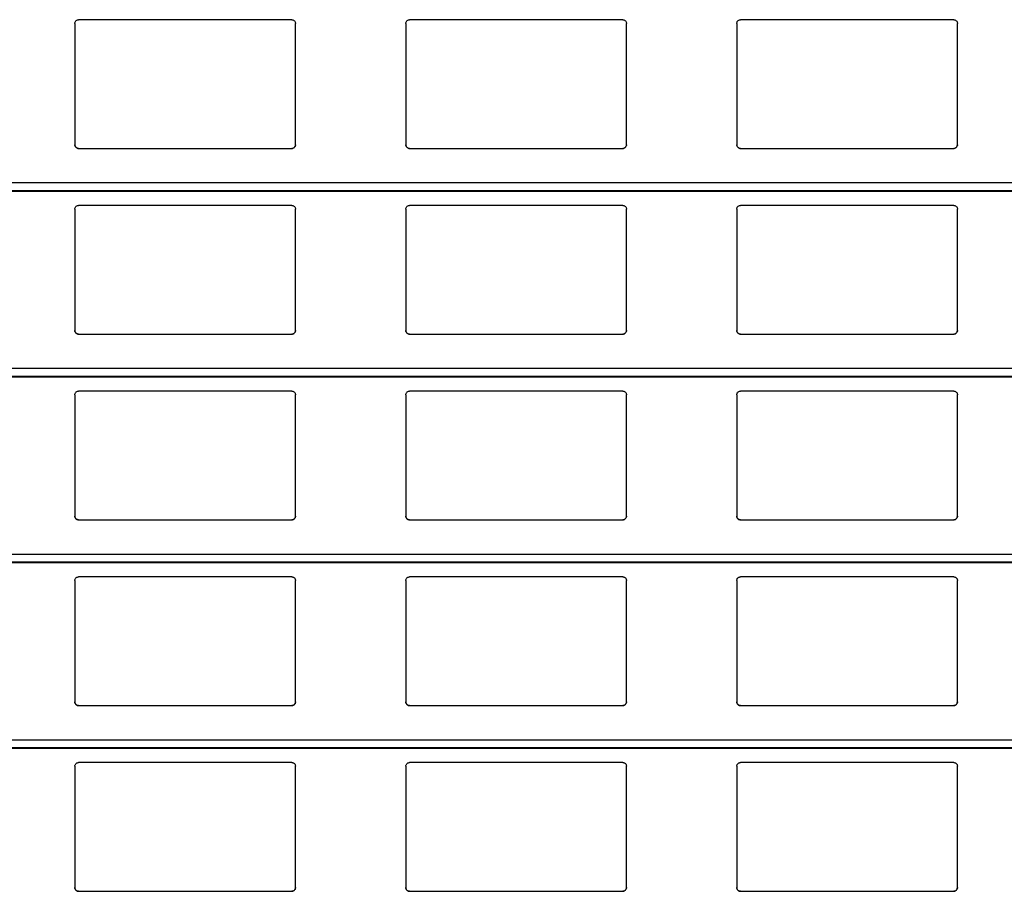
# Model space of a CAD drawing. Header units: millimetres. Extents: x 26 to 422, y 4 to 419.
# Tile 37 of 83: x 232.35 to 237.71, y 374.61 to 379.35. Entities that reach past the tile are written whole.
import ezdxf

# ---------------------------------------------------------------- set-up
doc = ezdxf.new("R2010")
doc.units = ezdxf.units.MM

msp = doc.modelspace()

# ---------------------------------------------------------------- linework, layer by layer
at = {"color": 7, "linetype": 'Continuous', "lineweight": 25}
for p, q in [((232.6545, 379.3259), (232.6545, 378.6659)), ((233.8345, 379.3459), (232.6745, 379.3459)), ((233.8545, 378.6659), (233.8545, 379.3259)), ((234.4545, 379.3259), (234.4545, 378.6659)), ((235.6345, 379.3459), (234.4745, 379.3459)), ((235.6545, 378.6659), (235.6545, 379.3259)), ((236.2545, 379.3259), (236.2545, 378.6659)), ((237.4345, 379.3459), (236.2745, 379.3459)), ((237.4545, 378.6659), (237.4545, 379.3259)), ((232.6745, 378.6459), (233.8345, 378.6459)), ((234.4745, 378.6459), (235.6345, 378.6459)), ((236.2745, 378.6459), (237.4345, 378.6459)), ((210.8795, 378.4142), (251.961, 378.4142)), ((233.8345, 378.3359), (232.6745, 378.3359)), ((235.6345, 378.3359), (234.4745, 378.3359)), ((237.4345, 378.3359), (236.2745, 378.3359)), ((232.6545, 378.3159), (232.6545, 377.6559)), ((233.8545, 377.6559), (233.8545, 378.3159)), ((234.4545, 378.3159), (234.4545, 377.6559)), ((235.6545, 377.6559), (235.6545, 378.3159)), ((236.2545, 378.3159), (236.2545, 377.6559)), ((237.4545, 377.6559), (237.4545, 378.3159)), ((232.6745, 377.6359), (233.8345, 377.6359)), ((234.4745, 377.6359), (235.6345, 377.6359)), ((236.2745, 377.6359), (237.4345, 377.6359)), ((210.8795, 377.4042), (251.961, 377.4042)), ((233.8345, 377.3259), (232.6745, 377.3259)), ((235.6345, 377.3259), (234.4745, 377.3259)), ((237.4345, 377.3259), (236.2745, 377.3259)), ((232.6545, 377.3059), (232.6545, 376.6459)), ((233.8545, 376.6459), (233.8545, 377.3059)), ((234.4545, 377.3059), (234.4545, 376.6459)), ((235.6545, 376.6459), (235.6545, 377.3059)), ((236.2545, 377.3059), (236.2545, 376.6459)), ((237.4545, 376.6459), (237.4545, 377.3059)), ((232.6745, 376.6259), (233.8345, 376.6259)), ((234.4745, 376.6259), (235.6345, 376.6259)), ((236.2745, 376.6259), (237.4345, 376.6259)), ((210.8795, 376.3942), (251.961, 376.3942)), ((233.8345, 376.3159), (232.6745, 376.3159)), ((235.6345, 376.3159), (234.4745, 376.3159)), ((237.4345, 376.3159), (236.2745, 376.3159)), ((232.6545, 376.2959), (232.6545, 375.6359)), ((233.8545, 375.6359), (233.8545, 376.2959)), ((234.4545, 376.2959), (234.4545, 375.6359)), ((235.6545, 375.6359), (235.6545, 376.2959)), ((236.2545, 376.2959), (236.2545, 375.6359)), ((237.4545, 375.6359), (237.4545, 376.2959)), ((232.6745, 375.6159), (233.8345, 375.6159)), ((234.4745, 375.6159), (235.6345, 375.6159)), ((236.2745, 375.6159), (237.4345, 375.6159)), ((210.8795, 375.3842), (251.961, 375.3842)), ((232.6545, 375.2859), (232.6545, 374.6259)), ((233.8345, 375.3059), (232.6745, 375.3059)), ((233.8545, 374.6259), (233.8545, 375.2859)), ((234.4545, 375.2859), (234.4545, 374.6259)), ((235.6345, 375.3059), (234.4745, 375.3059)), ((235.6545, 374.6259), (235.6545, 375.2859)), ((236.2545, 375.2859), (236.2545, 374.6259)), ((237.4345, 375.3059), (236.2745, 375.3059)), ((237.4545, 374.6259), (237.4545, 375.2859)), ((232.6745, 374.6059), (233.8345, 374.6059)), ((234.4745, 374.6059), (235.6345, 374.6059)), ((236.2745, 374.6059), (237.4345, 374.6059))]:
    msp.add_line(p, q, dxfattribs=at)
at = {"color": 8, "linetype": 'Continuous', "lineweight": 25}
for p, q in [((251.961, 378.4583), (210.8795, 378.4583)), ((251.961, 378.4161), (210.8795, 378.4161)), ((251.961, 377.4483), (210.8795, 377.4483)), ((251.961, 377.4061), (210.8795, 377.4061)), ((251.961, 376.4383), (210.8795, 376.4383)), ((251.961, 376.3961), (210.8795, 376.3961)), ((251.961, 375.4283), (210.8795, 375.4283)), ((251.961, 375.3861), (210.8795, 375.3861))]:
    msp.add_line(p, q, dxfattribs=at)
at = {"color": 7, "linetype": 'Continuous', "lineweight": 25}
for points, knots in [([(232.6545, 379.3259), (232.6547, 379.3284), (232.6552, 379.3332), (232.6592, 379.3396), (232.665, 379.344), (232.6705, 379.3458), (232.6736, 379.3459), (232.6745, 379.3459)], [0, 0, 0, 0, 0.2412425, 0.4828754, 0.7136055, 0.9230073, 1, 1, 1, 1]), ([(233.8345, 379.3459), (233.8366, 379.3458), (233.8408, 379.3454), (233.8464, 379.3424), (233.8509, 379.3379), (233.8539, 379.3322), (233.8543, 379.328), (233.8545, 379.3259)], [0, 0, 0, 0, 0.190926, 0.381657, 0.579751, 0.795395, 1, 1, 1, 1]), ([(234.4545, 379.3259), (234.4547, 379.3284), (234.4552, 379.3332), (234.4592, 379.3396), (234.465, 379.344), (234.4705, 379.3458), (234.4736, 379.3459), (234.4745, 379.3459)], [0, 0, 0, 0, 0.241288, 0.482942, 0.71358, 0.923001, 1, 1, 1, 1]), ([(235.6345, 379.3459), (235.6366, 379.3458), (235.6408, 379.3454), (235.6464, 379.3424), (235.6509, 379.3379), (235.6539, 379.3322), (235.6543, 379.328), (235.6545, 379.3259)], [0, 0, 0, 0, 0.190918, 0.381641, 0.579727, 0.795424, 1, 1, 1, 1]), ([(236.2545, 379.3259), (236.2547, 379.3284), (236.2552, 379.3332), (236.2592, 379.3396), (236.265, 379.344), (236.2705, 379.3458), (236.2736, 379.3459), (236.2745, 379.3459)], [0, 0, 0, 0, 0.2412545, 0.4828752, 0.7134821, 0.9230112, 1, 1, 1, 1]), ([(237.4345, 379.3459), (237.4366, 379.3458), (237.4408, 379.3454), (237.4464, 379.3424), (237.4509, 379.3379), (237.4539, 379.3322), (237.4543, 379.328), (237.4545, 379.3259)], [0, 0, 0, 0, 0.191047, 0.381629, 0.5798, 0.795419, 1, 1, 1, 1]), ([(232.6745, 378.6459), (232.6723, 378.6462), (232.6679, 378.6466), (232.662, 378.6499), (232.6574, 378.6548), (232.6549, 378.6604), (232.6546, 378.6643), (232.6545, 378.6659)], [0, 0, 0, 0, 0.207869, 0.415745, 0.626037, 0.841701, 1, 1, 1, 1]), ([(232.6545, 378.6659), (232.6547, 378.6636), (232.6551, 378.6588), (232.6579, 378.6549), (232.6594, 378.6528)], [0, 0, 0, 0, 0.484715, 1, 1, 1, 1]), ([(233.8545, 378.6659), (233.8542, 378.6637), (233.8538, 378.6591), (233.8502, 378.653), (233.8449, 378.6485), (233.8393, 378.6462), (233.8358, 378.646), (233.8345, 378.6459)], [0, 0, 0, 0, 0.221353, 0.442725, 0.662072, 0.876197, 1, 1, 1, 1]), ([(233.8496, 378.6528), (233.8509, 378.6547), (233.8538, 378.6587), (233.8542, 378.6635), (233.8545, 378.6659)], [0, 0, 0, 0, 0.480493, 1, 1, 1, 1]), ([(234.4745, 378.6459), (234.4723, 378.6462), (234.4679, 378.6466), (234.462, 378.6499), (234.4574, 378.6548), (234.4549, 378.6604), (234.4546, 378.6643), (234.4545, 378.6659)], [0, 0, 0, 0, 0.207884, 0.415643, 0.626051, 0.841672, 1, 1, 1, 1]), ([(234.4545, 378.6659), (234.4547, 378.6636), (234.4551, 378.6588), (234.4579, 378.6549), (234.4594, 378.6528)], [0, 0, 0, 0, 0.484715, 1, 1, 1, 1]), ([(235.6545, 378.6659), (235.6542, 378.6637), (235.6538, 378.6591), (235.6502, 378.653), (235.6449, 378.6485), (235.6393, 378.6462), (235.6358, 378.646), (235.6345, 378.6459)], [0, 0, 0, 0, 0.221353, 0.442725, 0.662072, 0.876197, 1, 1, 1, 1]), ([(235.6496, 378.6528), (235.6509, 378.6547), (235.6538, 378.6587), (235.6542, 378.6635), (235.6545, 378.6659)], [0, 0, 0, 0, 0.480493, 1, 1, 1, 1]), ([(236.2745, 378.6459), (236.2723, 378.6462), (236.2679, 378.6466), (236.262, 378.6499), (236.2574, 378.6548), (236.2549, 378.6604), (236.2546, 378.6643), (236.2545, 378.6659)], [0, 0, 0, 0, 0.207857, 0.41572, 0.6261, 0.841693, 1, 1, 1, 1]), ([(236.2545, 378.6659), (236.2547, 378.6636), (236.2551, 378.6588), (236.2579, 378.6549), (236.2594, 378.6528)], [0, 0, 0, 0, 0.484743, 1, 1, 1, 1]), ([(237.4545, 378.6659), (237.4542, 378.6637), (237.4538, 378.6591), (237.4502, 378.653), (237.4449, 378.6485), (237.4393, 378.6462), (237.4358, 378.646), (237.4345, 378.6459)], [0, 0, 0, 0, 0.2213308, 0.442754, 0.6619662, 0.876209, 1, 1, 1, 1]), ([(237.4496, 378.6528), (237.4509, 378.6547), (237.4538, 378.6587), (237.4542, 378.6635), (237.4545, 378.6659)], [0, 0, 0, 0, 0.480465, 1, 1, 1, 1]), ([(232.6594, 378.6528), (232.661, 378.6513), (232.6643, 378.6482), (232.6698, 378.6462), (232.6733, 378.646), (232.6745, 378.6459)], [0, 0, 0, 0, 0.39666, 0.793888, 1, 1, 1, 1]), ([(233.8345, 378.6459), (233.8366, 378.6462), (233.841, 378.6466), (233.8461, 378.6493), (233.8486, 378.6518), (233.8496, 378.6528)], [0, 0, 0, 0, 0.37573, 0.750881, 1, 1, 1, 1]), ([(234.4594, 378.6528), (234.461, 378.6513), (234.4643, 378.6482), (234.4698, 378.6462), (234.4733, 378.646), (234.4745, 378.6459)], [0, 0, 0, 0, 0.396897, 0.794151, 1, 1, 1, 1]), ([(235.6345, 378.6459), (235.6366, 378.6462), (235.641, 378.6466), (235.6461, 378.6493), (235.6486, 378.6518), (235.6496, 378.6528)], [0, 0, 0, 0, 0.375714, 0.751091, 1, 1, 1, 1]), ([(236.2594, 378.6528), (236.261, 378.6513), (236.2643, 378.6482), (236.2698, 378.6462), (236.2733, 378.646), (236.2745, 378.6459)], [0, 0, 0, 0, 0.39666, 0.793888, 1, 1, 1, 1]), ([(237.4345, 378.6459), (237.4366, 378.6462), (237.441, 378.6466), (237.4461, 378.6493), (237.4486, 378.6518), (237.4496, 378.6528)], [0, 0, 0, 0, 0.3759755, 0.7510985, 1, 1, 1, 1]), ([(232.6545, 378.3159), (232.6547, 378.3184), (232.6552, 378.3232), (232.6592, 378.3296), (232.665, 378.334), (232.6705, 378.3358), (232.6736, 378.3359), (232.6745, 378.3359)], [0, 0, 0, 0, 0.2412425, 0.4828754, 0.7136055, 0.9230073, 1, 1, 1, 1]), ([(233.8345, 378.3359), (233.8366, 378.3358), (233.8408, 378.3354), (233.8464, 378.3324), (233.8509, 378.3279), (233.8539, 378.3222), (233.8543, 378.318), (233.8545, 378.3159)], [0, 0, 0, 0, 0.190922, 0.381616, 0.579755, 0.795334, 1, 1, 1, 1]), ([(234.4545, 378.3159), (234.4547, 378.3184), (234.4552, 378.3232), (234.4592, 378.3296), (234.465, 378.334), (234.4705, 378.3358), (234.4736, 378.3359), (234.4745, 378.3359)], [0, 0, 0, 0, 0.241288, 0.482942, 0.71358, 0.923001, 1, 1, 1, 1]), ([(235.6345, 378.3359), (235.6366, 378.3358), (235.6408, 378.3354), (235.6464, 378.3324), (235.6509, 378.3279), (235.6539, 378.3222), (235.6543, 378.318), (235.6545, 378.3159)], [0, 0, 0, 0, 0.190914, 0.381601, 0.579731, 0.795363, 1, 1, 1, 1]), ([(236.2545, 378.3159), (236.2547, 378.3184), (236.2552, 378.3232), (236.2592, 378.3296), (236.265, 378.334), (236.2705, 378.3358), (236.2736, 378.3359), (236.2745, 378.3359)], [0, 0, 0, 0, 0.2412545, 0.4828752, 0.7134821, 0.9230112, 1, 1, 1, 1]), ([(237.4345, 378.3359), (237.4366, 378.3358), (237.4408, 378.3354), (237.4464, 378.3324), (237.4509, 378.3279), (237.4539, 378.3222), (237.4543, 378.318), (237.4545, 378.3159)], [0, 0, 0, 0, 0.191043, 0.381589, 0.579803, 0.795357, 1, 1, 1, 1]), ([(232.6745, 377.6359), (232.6723, 377.6362), (232.6679, 377.6366), (232.662, 377.6399), (232.6574, 377.6448), (232.6549, 377.6504), (232.6546, 377.6543), (232.6545, 377.6559)], [0, 0, 0, 0, 0.207861, 0.41574, 0.626036, 0.841771, 1, 1, 1, 1]), ([(232.6545, 377.6559), (232.6547, 377.6536), (232.6551, 377.6488), (232.6579, 377.6449), (232.6594, 377.6428)], [0, 0, 0, 0, 0.484715, 1, 1, 1, 1]), ([(232.6594, 377.6428), (232.661, 377.6413), (232.6643, 377.6382), (232.6698, 377.6362), (232.6733, 377.636), (232.6745, 377.6359)], [0, 0, 0, 0, 0.396665, 0.793898, 1, 1, 1, 1]), ([(233.8545, 377.6559), (233.8542, 377.6537), (233.8538, 377.6491), (233.8502, 377.643), (233.8449, 377.6385), (233.8393, 377.6362), (233.8358, 377.636), (233.8345, 377.6359)], [0, 0, 0, 0, 0.221359, 0.442737, 0.66209, 0.876193, 1, 1, 1, 1]), ([(233.8345, 377.6359), (233.8366, 377.6362), (233.841, 377.6366), (233.8461, 377.6393), (233.8486, 377.6418), (233.8496, 377.6428)], [0, 0, 0, 0, 0.375727, 0.750961, 1, 1, 1, 1]), ([(233.8496, 377.6428), (233.8509, 377.6447), (233.8538, 377.6487), (233.8542, 377.6535), (233.8545, 377.6559)], [0, 0, 0, 0, 0.480493, 1, 1, 1, 1]), ([(234.4745, 377.6359), (234.4723, 377.6362), (234.4679, 377.6366), (234.462, 377.6399), (234.4574, 377.6448), (234.4549, 377.6504), (234.4546, 377.6543), (234.4545, 377.6559)], [0, 0, 0, 0, 0.207876, 0.415638, 0.62605, 0.841742, 1, 1, 1, 1]), ([(234.4545, 377.6559), (234.4547, 377.6536), (234.4551, 377.6488), (234.4579, 377.6449), (234.4594, 377.6428)], [0, 0, 0, 0, 0.484715, 1, 1, 1, 1]), ([(234.4594, 377.6428), (234.461, 377.6413), (234.4643, 377.6382), (234.4698, 377.6362), (234.4733, 377.636), (234.4745, 377.6359)], [0, 0, 0, 0, 0.396902, 0.79416, 1, 1, 1, 1]), ([(235.6545, 377.6559), (235.6542, 377.6537), (235.6538, 377.6491), (235.6502, 377.643), (235.6449, 377.6385), (235.6393, 377.6362), (235.6358, 377.636), (235.6345, 377.6359)], [0, 0, 0, 0, 0.221359, 0.442737, 0.66209, 0.876193, 1, 1, 1, 1]), ([(235.6345, 377.6359), (235.6366, 377.6362), (235.641, 377.6366), (235.6461, 377.6393), (235.6486, 377.6418), (235.6496, 377.6428)], [0, 0, 0, 0, 0.3757113, 0.751171, 1, 1, 1, 1]), ([(235.6496, 377.6428), (235.6509, 377.6447), (235.6538, 377.6487), (235.6542, 377.6535), (235.6545, 377.6559)], [0, 0, 0, 0, 0.480493, 1, 1, 1, 1]), ([(236.2745, 377.6359), (236.2723, 377.6362), (236.2679, 377.6366), (236.262, 377.6399), (236.2574, 377.6448), (236.2549, 377.6504), (236.2546, 377.6543), (236.2545, 377.6559)], [0, 0, 0, 0, 0.207848, 0.415715, 0.626099, 0.841763, 1, 1, 1, 1]), ([(236.2545, 377.6559), (236.2547, 377.6536), (236.2551, 377.6488), (236.2579, 377.6449), (236.2594, 377.6428)], [0, 0, 0, 0, 0.484743, 1, 1, 1, 1]), ([(236.2594, 377.6428), (236.261, 377.6413), (236.2643, 377.6382), (236.2698, 377.6362), (236.2733, 377.636), (236.2745, 377.6359)], [0, 0, 0, 0, 0.396665, 0.793898, 1, 1, 1, 1]), ([(237.4545, 377.6559), (237.4542, 377.6537), (237.4538, 377.6491), (237.4502, 377.643), (237.4449, 377.6385), (237.4393, 377.6362), (237.4358, 377.636), (237.4345, 377.6359)], [0, 0, 0, 0, 0.2213367, 0.4427659, 0.661984, 0.8762057, 1, 1, 1, 1]), ([(237.4345, 377.6359), (237.4366, 377.6362), (237.441, 377.6366), (237.4461, 377.6393), (237.4486, 377.6418), (237.4496, 377.6428)], [0, 0, 0, 0, 0.375972, 0.751179, 1, 1, 1, 1]), ([(237.4496, 377.6428), (237.4509, 377.6447), (237.4538, 377.6487), (237.4542, 377.6535), (237.4545, 377.6559)], [0, 0, 0, 0, 0.480465, 1, 1, 1, 1]), ([(232.6545, 377.3059), (232.6547, 377.3084), (232.6552, 377.3132), (232.6592, 377.3196), (232.665, 377.324), (232.6705, 377.3258), (232.6736, 377.3259), (232.6745, 377.3259)], [0, 0, 0, 0, 0.2413011, 0.4828691, 0.7136349, 0.9230096, 1, 1, 1, 1]), ([(233.8345, 377.3259), (233.8366, 377.3258), (233.8408, 377.3254), (233.8464, 377.3224), (233.8509, 377.3179), (233.8539, 377.3122), (233.8543, 377.308), (233.8545, 377.3059)], [0, 0, 0, 0, 0.190906, 0.381629, 0.579764, 0.795338, 1, 1, 1, 1]), ([(234.4545, 377.3059), (234.4547, 377.3084), (234.4552, 377.3132), (234.4592, 377.3196), (234.465, 377.324), (234.4705, 377.3258), (234.4736, 377.3259), (234.4745, 377.3259)], [0, 0, 0, 0, 0.241346, 0.482935, 0.71361, 0.923003, 1, 1, 1, 1]), ([(235.6345, 377.3259), (235.6366, 377.3258), (235.6408, 377.3254), (235.6464, 377.3224), (235.6509, 377.3179), (235.6539, 377.3122), (235.6543, 377.308), (235.6545, 377.3059)], [0, 0, 0, 0, 0.1908985, 0.3816135, 0.5797397, 0.7953669, 1, 1, 1, 1]), ([(236.2545, 377.3059), (236.2547, 377.3084), (236.2552, 377.3132), (236.2592, 377.3196), (236.265, 377.324), (236.2705, 377.3258), (236.2736, 377.3259), (236.2745, 377.3259)], [0, 0, 0, 0, 0.241313, 0.482869, 0.713512, 0.923013, 1, 1, 1, 1]), ([(237.4345, 377.3259), (237.4366, 377.3258), (237.4408, 377.3254), (237.4464, 377.3224), (237.4509, 377.3179), (237.4539, 377.3122), (237.4543, 377.308), (237.4545, 377.3059)], [0, 0, 0, 0, 0.191028, 0.381601, 0.579812, 0.795362, 1, 1, 1, 1]), ([(232.6745, 376.6259), (232.6723, 376.6262), (232.6679, 376.6266), (232.662, 376.6299), (232.6574, 376.6348), (232.6549, 376.6404), (232.6546, 376.6443), (232.6545, 376.6459)], [0, 0, 0, 0, 0.2078819, 0.4157697, 0.6260198, 0.8417648, 1, 1, 1, 1]), ([(232.6545, 376.6459), (232.6547, 376.6436), (232.6551, 376.6388), (232.6579, 376.6349), (232.6594, 376.6328)], [0, 0, 0, 0, 0.4845669, 1, 1, 1, 1]), ([(232.6594, 376.6328), (232.661, 376.6313), (232.6643, 376.6282), (232.6698, 376.6262), (232.6733, 376.626), (232.6745, 376.6259)], [0, 0, 0, 0, 0.396608, 0.79387, 1, 1, 1, 1]), ([(233.8545, 376.6459), (233.8542, 376.6437), (233.8538, 376.6391), (233.8502, 376.633), (233.8449, 376.6285), (233.8393, 376.6262), (233.8358, 376.626), (233.8345, 376.6259)], [0, 0, 0, 0, 0.221288, 0.442733, 0.662087, 0.876192, 1, 1, 1, 1]), ([(233.8345, 376.6259), (233.8366, 376.6262), (233.841, 376.6266), (233.8461, 376.6293), (233.8486, 376.6318), (233.8496, 376.6328)], [0, 0, 0, 0, 0.375765, 0.750951, 1, 1, 1, 1]), ([(233.8496, 376.6328), (233.8509, 376.6347), (233.8538, 376.6387), (233.8542, 376.6435), (233.8545, 376.6459)], [0, 0, 0, 0, 0.480493, 1, 1, 1, 1]), ([(234.4745, 376.6259), (234.4723, 376.6262), (234.4679, 376.6266), (234.462, 376.6299), (234.4574, 376.6348), (234.4549, 376.6404), (234.4546, 376.6443), (234.4545, 376.6459)], [0, 0, 0, 0, 0.2078969, 0.415668, 0.6260342, 0.8417354, 1, 1, 1, 1]), ([(234.4545, 376.6459), (234.4547, 376.6436), (234.4551, 376.6388), (234.4579, 376.6349), (234.4594, 376.6328)], [0, 0, 0, 0, 0.4845669, 1, 1, 1, 1]), ([(234.4594, 376.6328), (234.461, 376.6313), (234.4643, 376.6282), (234.4698, 376.6262), (234.4733, 376.626), (234.4745, 376.6259)], [0, 0, 0, 0, 0.396845, 0.794133, 1, 1, 1, 1]), ([(235.6545, 376.6459), (235.6542, 376.6437), (235.6538, 376.6391), (235.6502, 376.633), (235.6449, 376.6285), (235.6393, 376.6262), (235.6358, 376.626), (235.6345, 376.6259)], [0, 0, 0, 0, 0.221288, 0.442733, 0.662087, 0.876192, 1, 1, 1, 1]), ([(235.6345, 376.6259), (235.6366, 376.6262), (235.641, 376.6266), (235.6461, 376.6293), (235.6486, 376.6318), (235.6496, 376.6328)], [0, 0, 0, 0, 0.375749, 0.751161, 1, 1, 1, 1]), ([(235.6496, 376.6328), (235.6509, 376.6347), (235.6538, 376.6387), (235.6542, 376.6435), (235.6545, 376.6459)], [0, 0, 0, 0, 0.480493, 1, 1, 1, 1]), ([(236.2745, 376.6259), (236.2723, 376.6262), (236.2679, 376.6266), (236.262, 376.6299), (236.2574, 376.6348), (236.2549, 376.6404), (236.2546, 376.6443), (236.2545, 376.6459)], [0, 0, 0, 0, 0.20787, 0.415745, 0.626083, 0.841756, 1, 1, 1, 1]), ([(236.2545, 376.6459), (236.2547, 376.6436), (236.2551, 376.6388), (236.2579, 376.6349), (236.2594, 376.6328)], [0, 0, 0, 0, 0.484595, 1, 1, 1, 1]), ([(236.2594, 376.6328), (236.261, 376.6313), (236.2643, 376.6282), (236.2698, 376.6262), (236.2733, 376.626), (236.2745, 376.6259)], [0, 0, 0, 0, 0.396608, 0.79387, 1, 1, 1, 1]), ([(237.4545, 376.6459), (237.4542, 376.6437), (237.4538, 376.6391), (237.4502, 376.633), (237.4449, 376.6285), (237.4393, 376.6262), (237.4358, 376.626), (237.4345, 376.6259)], [0, 0, 0, 0, 0.221266, 0.442761, 0.661981, 0.876205, 1, 1, 1, 1]), ([(237.4345, 376.6259), (237.4366, 376.6262), (237.441, 376.6266), (237.4461, 376.6293), (237.4486, 376.6318), (237.4496, 376.6328)], [0, 0, 0, 0, 0.3760104, 0.7511683, 1, 1, 1, 1]), ([(237.4496, 376.6328), (237.4509, 376.6347), (237.4538, 376.6387), (237.4542, 376.6435), (237.4545, 376.6459)], [0, 0, 0, 0, 0.480465, 1, 1, 1, 1]), ([(232.6545, 376.2959), (232.6547, 376.2984), (232.6552, 376.3032), (232.6592, 376.3096), (232.665, 376.314), (232.6705, 376.3158), (232.6736, 376.3159), (232.6745, 376.3159)], [0, 0, 0, 0, 0.241244, 0.482878, 0.713609, 0.923012, 1, 1, 1, 1]), ([(233.8345, 376.3159), (233.8366, 376.3158), (233.8408, 376.3154), (233.8464, 376.3124), (233.8509, 376.3079), (233.8539, 376.3022), (233.8543, 376.298), (233.8545, 376.2959)], [0, 0, 0, 0, 0.190919, 0.381654, 0.579802, 0.79539, 1, 1, 1, 1]), ([(234.4545, 376.2959), (234.4547, 376.2984), (234.4552, 376.3032), (234.4592, 376.3096), (234.465, 376.314), (234.4705, 376.3158), (234.4736, 376.3159), (234.4745, 376.3159)], [0, 0, 0, 0, 0.241289, 0.482944, 0.713584, 0.923005, 1, 1, 1, 1]), ([(235.6345, 376.3159), (235.6366, 376.3158), (235.6408, 376.3154), (235.6464, 376.3124), (235.6509, 376.3079), (235.6539, 376.3022), (235.6543, 376.298), (235.6545, 376.2959)], [0, 0, 0, 0, 0.190911, 0.381639, 0.579778, 0.795419, 1, 1, 1, 1]), ([(236.2545, 376.2959), (236.2547, 376.2984), (236.2552, 376.3032), (236.2592, 376.3096), (236.265, 376.314), (236.2705, 376.3158), (236.2736, 376.3159), (236.2745, 376.3159)], [0, 0, 0, 0, 0.2412556, 0.4828774, 0.7134854, 0.9230154, 1, 1, 1, 1]), ([(237.4345, 376.3159), (237.4366, 376.3158), (237.4408, 376.3154), (237.4464, 376.3124), (237.4509, 376.3079), (237.4539, 376.3022), (237.4543, 376.298), (237.4545, 376.2959)], [0, 0, 0, 0, 0.1910401, 0.3816266, 0.57985, 0.7954139, 1, 1, 1, 1]), ([(232.6745, 375.6159), (232.6723, 375.6162), (232.6679, 375.6166), (232.662, 375.6199), (232.6574, 375.6248), (232.6549, 375.6304), (232.6546, 375.6343), (232.6545, 375.6359)], [0, 0, 0, 0, 0.207867, 0.415739, 0.625974, 0.841703, 1, 1, 1, 1]), ([(232.6545, 375.6359), (232.6547, 375.6336), (232.6551, 375.6288), (232.6579, 375.6249), (232.6594, 375.6228)], [0, 0, 0, 0, 0.4846479, 1, 1, 1, 1]), ([(232.6594, 375.6228), (232.661, 375.6213), (232.6643, 375.6182), (232.6698, 375.6162), (232.6733, 375.616), (232.6745, 375.6159)], [0, 0, 0, 0, 0.396608, 0.79387, 1, 1, 1, 1]), ([(233.8545, 375.6359), (233.8542, 375.6337), (233.8538, 375.6291), (233.8502, 375.623), (233.8449, 375.6185), (233.8393, 375.6162), (233.8358, 375.616), (233.8345, 375.6159)], [0, 0, 0, 0, 0.221353, 0.442725, 0.662072, 0.876197, 1, 1, 1, 1]), ([(233.8345, 375.6159), (233.8366, 375.6162), (233.841, 375.6166), (233.8461, 375.6193), (233.8486, 375.6218), (233.8496, 375.6228)], [0, 0, 0, 0, 0.375765, 0.750951, 1, 1, 1, 1]), ([(233.8496, 375.6228), (233.8509, 375.6247), (233.8538, 375.6287), (233.8542, 375.6335), (233.8545, 375.6359)], [0, 0, 0, 0, 0.4805644, 1, 1, 1, 1]), ([(234.4745, 375.6159), (234.4723, 375.6162), (234.4679, 375.6166), (234.462, 375.6199), (234.4574, 375.6248), (234.4549, 375.6304), (234.4546, 375.6343), (234.4545, 375.6359)], [0, 0, 0, 0, 0.207882, 0.415638, 0.625988, 0.841674, 1, 1, 1, 1]), ([(234.4545, 375.6359), (234.4547, 375.6336), (234.4551, 375.6288), (234.4579, 375.6249), (234.4594, 375.6228)], [0, 0, 0, 0, 0.4846479, 1, 1, 1, 1]), ([(234.4594, 375.6228), (234.461, 375.6213), (234.4643, 375.6182), (234.4698, 375.6162), (234.4733, 375.616), (234.4745, 375.6159)], [0, 0, 0, 0, 0.396845, 0.794133, 1, 1, 1, 1]), ([(235.6545, 375.6359), (235.6542, 375.6337), (235.6538, 375.6291), (235.6502, 375.623), (235.6449, 375.6185), (235.6393, 375.6162), (235.6358, 375.616), (235.6345, 375.6159)], [0, 0, 0, 0, 0.221353, 0.442725, 0.662072, 0.876197, 1, 1, 1, 1]), ([(235.6345, 375.6159), (235.6366, 375.6162), (235.641, 375.6166), (235.6461, 375.6193), (235.6486, 375.6218), (235.6496, 375.6228)], [0, 0, 0, 0, 0.375749, 0.751161, 1, 1, 1, 1]), ([(235.6496, 375.6228), (235.6509, 375.6247), (235.6538, 375.6287), (235.6542, 375.6335), (235.6545, 375.6359)], [0, 0, 0, 0, 0.4805644, 1, 1, 1, 1]), ([(236.2745, 375.6159), (236.2723, 375.6162), (236.2679, 375.6166), (236.262, 375.6199), (236.2574, 375.6248), (236.2549, 375.6304), (236.2546, 375.6343), (236.2545, 375.6359)], [0, 0, 0, 0, 0.207854, 0.415715, 0.626038, 0.841695, 1, 1, 1, 1]), ([(236.2545, 375.6359), (236.2547, 375.6336), (236.2551, 375.6288), (236.2579, 375.6249), (236.2594, 375.6228)], [0, 0, 0, 0, 0.4846762, 1, 1, 1, 1]), ([(236.2594, 375.6228), (236.261, 375.6213), (236.2643, 375.6182), (236.2698, 375.6162), (236.2733, 375.616), (236.2745, 375.6159)], [0, 0, 0, 0, 0.396608, 0.79387, 1, 1, 1, 1]), ([(237.4545, 375.6359), (237.4542, 375.6337), (237.4538, 375.6291), (237.4502, 375.623), (237.4449, 375.6185), (237.4393, 375.6162), (237.4358, 375.616), (237.4345, 375.6159)], [0, 0, 0, 0, 0.2213308, 0.442754, 0.6619662, 0.876209, 1, 1, 1, 1]), ([(237.4345, 375.6159), (237.4366, 375.6162), (237.441, 375.6166), (237.4461, 375.6193), (237.4486, 375.6218), (237.4496, 375.6228)], [0, 0, 0, 0, 0.3760104, 0.7511683, 1, 1, 1, 1]), ([(237.4496, 375.6228), (237.4509, 375.6247), (237.4538, 375.6287), (237.4542, 375.6335), (237.4545, 375.6359)], [0, 0, 0, 0, 0.480536, 1, 1, 1, 1]), ([(232.6545, 375.2859), (232.6547, 375.2884), (232.6552, 375.2932), (232.6592, 375.2996), (232.665, 375.304), (232.6705, 375.3058), (232.6736, 375.3059), (232.6745, 375.3059)], [0, 0, 0, 0, 0.2412425, 0.4828754, 0.7136055, 0.9230073, 1, 1, 1, 1]), ([(233.8345, 375.3059), (233.8366, 375.3058), (233.8408, 375.3054), (233.8464, 375.3024), (233.8509, 375.2979), (233.8539, 375.2922), (233.8543, 375.288), (233.8545, 375.2859)], [0, 0, 0, 0, 0.190925, 0.381655, 0.579748, 0.79533, 1, 1, 1, 1]), ([(234.4545, 375.2859), (234.4547, 375.2884), (234.4552, 375.2932), (234.4592, 375.2996), (234.465, 375.304), (234.4705, 375.3058), (234.4736, 375.3059), (234.4745, 375.3059)], [0, 0, 0, 0, 0.241288, 0.482942, 0.71358, 0.923001, 1, 1, 1, 1]), ([(235.6345, 375.3059), (235.6366, 375.3058), (235.6408, 375.3054), (235.6464, 375.3024), (235.6509, 375.2979), (235.6539, 375.2922), (235.6543, 375.288), (235.6545, 375.2859)], [0, 0, 0, 0, 0.1909169, 0.381639, 0.5797241, 0.7953593, 1, 1, 1, 1]), ([(236.2545, 375.2859), (236.2547, 375.2884), (236.2552, 375.2932), (236.2592, 375.2996), (236.265, 375.304), (236.2705, 375.3058), (236.2736, 375.3059), (236.2745, 375.3059)], [0, 0, 0, 0, 0.2412545, 0.4828752, 0.7134821, 0.9230112, 1, 1, 1, 1]), ([(237.4345, 375.3059), (237.4366, 375.3058), (237.4408, 375.3054), (237.4464, 375.3024), (237.4509, 375.2979), (237.4539, 375.2922), (237.4543, 375.288), (237.4545, 375.2859)], [0, 0, 0, 0, 0.191046, 0.381627, 0.579796, 0.795354, 1, 1, 1, 1]), ([(232.6745, 374.6059), (232.6723, 374.6062), (232.6679, 374.6066), (232.662, 374.6099), (232.6574, 374.6148), (232.6549, 374.6204), (232.6546, 374.6243), (232.6545, 374.6259)], [0, 0, 0, 0, 0.207871, 0.415747, 0.62604, 0.841773, 1, 1, 1, 1]), ([(232.6545, 374.6259), (232.6547, 374.6236), (232.6551, 374.6188), (232.6579, 374.6149), (232.6594, 374.6128)], [0, 0, 0, 0, 0.484715, 1, 1, 1, 1]), ([(232.6594, 374.6128), (232.661, 374.6113), (232.6643, 374.6082), (232.6698, 374.6062), (232.6733, 374.606), (232.6745, 374.6059)], [0, 0, 0, 0, 0.39666, 0.793888, 1, 1, 1, 1]), ([(233.8545, 374.6259), (233.8542, 374.6237), (233.8538, 374.6191), (233.8502, 374.613), (233.8449, 374.6085), (233.8393, 374.6062), (233.8358, 374.606), (233.8345, 374.6059)], [0, 0, 0, 0, 0.221357, 0.442734, 0.662085, 0.876187, 1, 1, 1, 1]), ([(233.8345, 374.6059), (233.8366, 374.6062), (233.841, 374.6066), (233.8461, 374.6093), (233.8486, 374.6118), (233.8496, 374.6128)], [0, 0, 0, 0, 0.375741, 0.750967, 1, 1, 1, 1]), ([(233.8496, 374.6128), (233.8509, 374.6147), (233.8538, 374.6187), (233.8542, 374.6235), (233.8545, 374.6259)], [0, 0, 0, 0, 0.480493, 1, 1, 1, 1]), ([(234.4745, 374.6059), (234.4723, 374.6062), (234.4679, 374.6066), (234.462, 374.6099), (234.4574, 374.6148), (234.4549, 374.6204), (234.4546, 374.6243), (234.4545, 374.6259)], [0, 0, 0, 0, 0.207886, 0.415645, 0.626055, 0.841744, 1, 1, 1, 1]), ([(234.4545, 374.6259), (234.4547, 374.6236), (234.4551, 374.6188), (234.4579, 374.6149), (234.4594, 374.6128)], [0, 0, 0, 0, 0.484715, 1, 1, 1, 1]), ([(234.4594, 374.6128), (234.461, 374.6113), (234.4643, 374.6082), (234.4698, 374.6062), (234.4733, 374.606), (234.4745, 374.6059)], [0, 0, 0, 0, 0.396897, 0.794151, 1, 1, 1, 1]), ([(235.6545, 374.6259), (235.6542, 374.6237), (235.6538, 374.6191), (235.6502, 374.613), (235.6449, 374.6085), (235.6393, 374.6062), (235.6358, 374.606), (235.6345, 374.6059)], [0, 0, 0, 0, 0.221357, 0.442734, 0.662085, 0.876187, 1, 1, 1, 1]), ([(235.6345, 374.6059), (235.6366, 374.6062), (235.641, 374.6066), (235.6461, 374.6093), (235.6486, 374.6118), (235.6496, 374.6128)], [0, 0, 0, 0, 0.375725, 0.751177, 1, 1, 1, 1]), ([(235.6496, 374.6128), (235.6509, 374.6147), (235.6538, 374.6187), (235.6542, 374.6235), (235.6545, 374.6259)], [0, 0, 0, 0, 0.480493, 1, 1, 1, 1]), ([(236.2745, 374.6059), (236.2723, 374.6062), (236.2679, 374.6066), (236.262, 374.6099), (236.2574, 374.6148), (236.2549, 374.6204), (236.2546, 374.6243), (236.2545, 374.6259)], [0, 0, 0, 0, 0.207858, 0.415722, 0.626104, 0.841765, 1, 1, 1, 1]), ([(236.2545, 374.6259), (236.2547, 374.6236), (236.2551, 374.6188), (236.2579, 374.6149), (236.2594, 374.6128)], [0, 0, 0, 0, 0.484743, 1, 1, 1, 1]), ([(236.2594, 374.6128), (236.261, 374.6113), (236.2643, 374.6082), (236.2698, 374.6062), (236.2733, 374.606), (236.2745, 374.6059)], [0, 0, 0, 0, 0.39666, 0.793888, 1, 1, 1, 1]), ([(237.4545, 374.6259), (237.4542, 374.6237), (237.4538, 374.6191), (237.4502, 374.613), (237.4449, 374.6085), (237.4393, 374.6062), (237.4358, 374.606), (237.4345, 374.6059)], [0, 0, 0, 0, 0.221335, 0.442763, 0.661979, 0.876199, 1, 1, 1, 1]), ([(237.4345, 374.6059), (237.4366, 374.6062), (237.441, 374.6066), (237.4461, 374.6093), (237.4486, 374.6118), (237.4496, 374.6128)], [0, 0, 0, 0, 0.375986, 0.751184, 1, 1, 1, 1]), ([(237.4496, 374.6128), (237.4509, 374.6147), (237.4538, 374.6187), (237.4542, 374.6235), (237.4545, 374.6259)], [0, 0, 0, 0, 0.480465, 1, 1, 1, 1])]:
    msp.add_open_spline(points, degree=3, knots=knots, dxfattribs=at)

doc.saveas('drawing.dxf')
